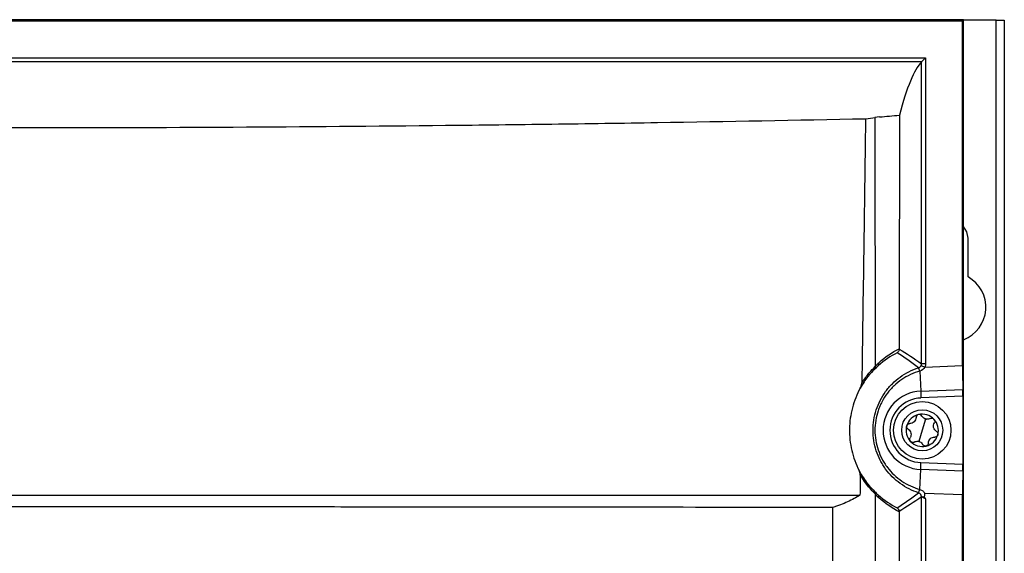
# Model space of a CAD drawing. Header units: millimetres. Extents: x 82 to 1337, y -230 to 1154.
# Tile 140 of 217: x 793 to 913, y 588 to 653. Entities that reach past the tile are written whole.
import ezdxf

# ---------------------------------------------------------------- set-up
doc = ezdxf.new("R2010")
doc.units = ezdxf.units.MM

msp = doc.modelspace()

# ---------------------------------------------------------------- linework, layer by layer
at = {"color": 7, "linetype": 'Continuous', "lineweight": 25}
for p, q in [((908.33, 652.91), (678.28, 652.91)), ((908.28, 652.86), (678.28, 652.86)), ((908.2, 652.78), (908.28, 652.86)), ((908.28, 652.86), (908.28, 361.63)), ((908.33, 361.63), (908.33, 652.91)), ((912.28, 652.86), (908.33, 652.86)), ((912.28, 292.86), (912.28, 652.86)), ((912.28, 652.86), (913.28, 652.86)), ((913.28, 652.86), (913.28, 292.86)), ((678.37, 652.78), (908.2, 652.78)), ((908.2, 610.75), (908.2, 652.78)), ((682.88, 648.26), (903.69, 648.26)), ((903.19, 647.76), (903.69, 648.26)), ((903.69, 648.26), (903.69, 610.97)), ((903.19, 647.76), (683.38, 647.76)), ((903.19, 610.97), (903.19, 647.76)), ((898.08, 641.05), (897.49, 640.99)), ((908.88, 621.56), (908.88, 626.26)), ((903.69, 610.97), (903.19, 610.97)), ((902.99, 610.08), (903.09, 607.63)), ((903.14, 610.77), (903.6, 610.56)), ((903.6, 610.56), (908.2, 610.75)), ((903.09, 607.63), (908.22, 607.84)), ((903.09, 607.63), (903.12, 606.8)), ((908.23, 607.01), (903.12, 606.8)), ((908.23, 607.01), (908.23, 598.72)), ((903.69, 604.23), (903.28, 602.86)), ((903.28, 602.86), (902.88, 601.5)), ((903.09, 598.1), (903.12, 598.93)), ((903.12, 598.93), (908.23, 598.72)), ((902.99, 595.65), (903.09, 598.1)), ((908.22, 597.89), (903.09, 598.1)), ((903.19, 480.97), (903.19, 594.76)), ((908.2, 594.98), (903.6, 595.16)), ((903.69, 594.52), (903.69, 480.97)), ((908.2, 480.75), (908.2, 594.98))]:
    msp.add_line(p, q, dxfattribs=at)
at = {"color": 7, "linetype": 'Continuous', "lineweight": 25, "flags": 128}
msp.add_lwpolyline([(908.88, 626.26), (908.72, 627.07), (908.33, 627.69)], dxfattribs=at)
at = {"color": 7, "linetype": 'Continuous', "lineweight": 25}
for radius in [3.5, 2.5]:
    msp.add_circle((903.28, 602.86), radius, dxfattribs=at)
for centre, radius, start, end in [((906.78, 617.86), 4.25, 291.2974, 60.3884), ((897.64, 610.97), 0.363, 318.2056, 21.252), ((900.01, 609.22), 3.1, 16.0305, 24.1168), ((900, 609.22), 3.11, 16.0147, 24.0796), ((903.28, 602.86), 4.77, 92.3498, 267.6502), ((903.28, 602.86), 3.94, 92.3498, 267.6502), ((903.28, 602.86), 1.97, 43.6076, 103.6076), ((903.28, 602.86), 1.97, 103.6076, 163.6076), ((903.28, 602.86), 1.44, 68.9593, 78.2559), ((903.9, 604.95), 0.748, 244.6431, 262.5721), ((903.28, 602.86), 1.97, 343.6076, 43.6076), ((903.28, 602.86), 1.97, 163.6076, 223.6076), ((903.28, 602.86), 1.97, 223.6076, 283.6076), ((903.28, 602.86), 1.44, 248.9593, 258.2559), ((902.67, 600.78), 0.748, 64.6431, 82.5721), ((903.28, 602.86), 1.97, 283.6076, 343.6076), ((900.01, 596.51), 3.1, 335.8831, 343.9696), ((900, 596.51), 3.11, 335.9282, 343.9886), ((902.69, 594.76), 0.5, 0.014, 72.2176), ((897.65, 594.76), 0.355, 339.5528, 41.7812)]:
    msp.add_arc(centre, radius, start, end, dxfattribs=at)
for centre, major_axis, ratio, start_param, end_param in [((904.3, -2699.83), (0, 3348.21), 0.017455, 0.019094, 0.065119), ((908.26, 610.75), (0, 3.5), 0.01744, 1.571512, 2.553278), ((908.21, 607.01), (0, 1), 0.01744, 4.713105, 5.69487), ((908.26, 594.97), (0, 3.5), 0.01744, 0.588315, 1.57008), ((908.21, 598.72), (0, 1), 0.01744, 3.729908, 4.711673)]:
    msp.add_ellipse(centre, major_axis=major_axis, ratio=ratio, start_param=start_param, end_param=end_param, dxfattribs=at)
for points, knots in [([(690.2, 640.84), (698.56, 640.67), (707.01, 640.51), (724.05, 640.24), (732.65, 640.12), (743.49, 640.01), (745.66, 639.98), (750, 639.94), (752.17, 639.93), (758.68, 639.87), (763.02, 639.84), (776.02, 639.77), (784.69, 639.75), (802, 639.75), (810.65, 639.77), (827.93, 639.87), (836.57, 639.94), (849.51, 640.08), (853.82, 640.13), (862.44, 640.24), (866.74, 640.31), (879.54, 640.51), (888, 640.67), (896.37, 640.84)], [0, 0, 0, 0, 0.125, 0.125, 0.25, 0.25, 0.28125, 0.28125, 0.3125, 0.3125, 0.375, 0.375, 0.5, 0.5, 0.625, 0.625, 0.75, 0.75, 0.8125, 0.8125, 0.875, 0.875, 1, 1, 1, 1]), ([(896.37, 640.84), (896.33, 638.15), (896.3, 635.47), (896.22, 630.1), (896.19, 627.41), (896.07, 619.35), (895.99, 613.97), (895.91, 608.6)], [0, 0, 0, 0, 0.25, 0.25, 0.5, 0.5, 1, 1, 1, 1]), ([(897.49, 640.99), (897.49, 640.68), (897.49, 640.36), (897.5, 639.73), (897.5, 638.78), (897.5, 636.58), (897.51, 634.68), (897.51, 630.89), (897.52, 628.37), (897.53, 620.79), (897.54, 615.74), (897.55, 610.68)], [0, 0, 0, 0, 0.03125, 0.03125, 0.0625, 0.125, 0.25, 0.25, 0.5, 0.5, 1, 1, 1, 1]), ([(900.5, 641.28), (900.5, 640.09), (900.5, 637.72), (900.49, 634.16), (900.49, 630.6), (900.49, 627.04), (900.48, 623.48), (900.48, 619.92), (900.48, 616.36), (900.48, 613.99), (900.48, 612.8)], [0, 0, 0, 0, 0.125004, 0.250004, 0.375003, 0.5, 0.624997, 0.749995, 0.874996, 1, 1, 1, 1]), ([(900.48, 612.75), (900.48, 612.65), (900.45, 612.56), (900.36, 612.41), (900.29, 612.35), (900.22, 612.31)], [0, 0, 0, 0, 0.5, 0.5, 1, 1, 1, 1]), ([(897.55, 610.68), (897.61, 610.74), (897.67, 610.8), (897.73, 610.86), (897.81, 610.94), (897.89, 611.02), (897.98, 611.1)], [0, 0, 0, 0, 0.0003622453, 0.0003622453, 0.0003622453, 0.0008711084, 0.0008711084, 0.0008711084, 0.0008711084]), ([(897.46, 610.29), (897.23, 610.07), (896.95, 609.78), (896.5, 609.21), (896.34, 608.99), (896.03, 608.53), (895.87, 608.27), (895.71, 607.99)], [0, 0, 0, 0, 0.5, 0.5, 0.75, 0.75, 1, 1, 1, 1]), ([(895.91, 608.6), (896.06, 608.84), (896.21, 609.06), (896.5, 609.46), (896.65, 609.65), (897.07, 610.15), (897.33, 610.41), (897.55, 610.62)], [0, 0, 0, 0, 0.25, 0.25, 0.5, 0.5, 1, 1, 1, 1]), ([(902.84, 595.24), (902.03, 595.5), (901.28, 595.88), (900.26, 596.62), (899.93, 596.89), (899.34, 597.49), (899.07, 597.8), (898.7, 598.31), (898.58, 598.49), (898.36, 598.85), (898.26, 599.03), (897.97, 599.59), (897.81, 599.98), (897.55, 600.77), (897.45, 601.19), (897.32, 602.02), (897.29, 602.44), (897.29, 603.28), (897.32, 603.7), (897.45, 604.53), (897.55, 604.94), (897.81, 605.74), (897.97, 606.13), (898.35, 606.88), (898.57, 607.24), (898.94, 607.74), (899.07, 607.91), (899.34, 608.23), (899.49, 608.39), (899.93, 608.83), (900.25, 609.1), (900.93, 609.59), (901.29, 609.81), (902.04, 610.2), (902.43, 610.36), (902.84, 610.49)], [0, 0, 0, 0, 0.125, 0.125, 0.1875, 0.1875, 0.25, 0.25, 0.28125, 0.28125, 0.3125, 0.3125, 0.375, 0.375, 0.4375, 0.4375, 0.5, 0.5, 0.5625, 0.5625, 0.625, 0.625, 0.6875, 0.6875, 0.75, 0.75, 0.78125, 0.78125, 0.8125, 0.8125, 0.875, 0.875, 0.9375, 0.9375, 1, 1, 1, 1]), ([(897.91, 610.73), (897.83, 610.65), (897.75, 610.58), (897.67, 610.5), (897.6, 610.43), (897.53, 610.36), (897.46, 610.29)], [0, 0, 0, 0, 0.0004983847, 0.0004983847, 0.0004983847, 0.0009406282, 0.0009406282, 0.0009406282, 0.0009406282]), ([(897.55, 610.62), (897.56, 610.56), (897.56, 610.49), (897.52, 610.38), (897.49, 610.33), (897.46, 610.29)], [0, 0, 0, 0, 0.5, 0.5, 1, 1, 1, 1]), ([(902.99, 610.08), (902.59, 609.97), (902.21, 609.82), (901.47, 609.48), (901.12, 609.28), (900.45, 608.82), (900.14, 608.57), (899.7, 608.15), (899.56, 608), (899.29, 607.7), (899.16, 607.54), (898.79, 607.06), (898.58, 606.72), (898.29, 606.18), (898.2, 606), (898.04, 605.63), (897.97, 605.44), (897.78, 604.86), (897.68, 604.47), (897.55, 603.67), (897.51, 603.26), (897.51, 602.45), (897.55, 602.05), (897.68, 601.25), (897.78, 600.85), (898.04, 600.09), (898.2, 599.72), (898.48, 599.18), (898.58, 599.01), (898.8, 598.67), (898.92, 598.5), (899.29, 598.01), (899.56, 597.71), (900.14, 597.16), (900.46, 596.9), (901.47, 596.22), (902.2, 595.87), (902.99, 595.65)], [0, 0, 0, 0, 0.0625, 0.0625, 0.125, 0.125, 0.1875, 0.1875, 0.21875, 0.21875, 0.25, 0.25, 0.3125, 0.3125, 0.34375, 0.34375, 0.375, 0.375, 0.4375, 0.4375, 0.5, 0.5, 0.5625, 0.5625, 0.625, 0.625, 0.6875, 0.6875, 0.71875, 0.71875, 0.75, 0.75, 0.8125, 0.8125, 0.875, 0.875, 1, 1, 1, 1]), ([(897.55, 610.62), (897.55, 610.63), (897.55, 610.65), (897.55, 610.67), (897.55, 610.67), (897.55, 610.68), (897.55, 610.68)], [0, 0, 0, 0, 0.00005252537, 0.00005252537, 0.00005252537, 0.0000675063, 0.0000675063, 0.0000675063, 0.0000675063]), ([(895.71, 607.99), (895.76, 608.09), (895.81, 608.18), (895.88, 608.38), (895.9, 608.49), (895.91, 608.6)], [0, 0, 0, 0, 0.5, 0.5, 1, 1, 1, 1]), ([(895.71, 607.99), (895.51, 607.62), (895.33, 607.23), (895.01, 606.43), (894.88, 606.02), (894.55, 604.75), (894.43, 603.9), (894.41, 602.59), (894.43, 602.15), (894.52, 601.27), (894.66, 600.41), (894.91, 599.58), (895.21, 598.75), (895.39, 598.35), (895.58, 597.96)], [0, 0, 0, 0, 0.125, 0.125, 0.25, 0.25, 0.5, 0.5, 0.625, 0.625, 0.75, 0.875, 0.875, 1, 1, 1, 1]), ([(903.24, 604.6), (903.2, 604.67), (903.14, 604.72), (902.99, 604.79), (902.9, 604.8), (902.82, 604.78)], [0, 0, 0, 0, 0.5, 0.5, 1, 1, 1, 1]), ([(901.39, 603.42), (901.41, 603.5), (901.47, 603.57), (901.6, 603.67), (901.68, 603.69), (901.76, 603.69)], [0, 0, 0, 0, 0.5, 0.5, 1, 1, 1, 1]), ([(902.53, 604.43), (902.53, 604.33), (902.51, 604.23), (902.43, 604.05), (902.37, 603.97), (902.23, 603.83), (902.14, 603.77), (901.95, 603.7), (901.86, 603.69), (901.76, 603.69)], [0, 0, 0, 0, 0.25, 0.25, 0.5, 0.5, 0.75, 0.75, 1, 1, 1, 1]), ([(902.82, 604.78), (902.74, 604.76), (902.66, 604.71), (902.56, 604.58), (902.53, 604.5), (902.53, 604.43)], [0, 0, 0, 0, 0.5, 0.5, 1, 1, 1, 1]), ([(904.26, 604.3), (904.33, 604.33), (904.41, 604.35), (904.57, 604.33), (904.65, 604.29), (904.71, 604.23)], [0, 0, 0, 0, 0.5, 0.5, 1, 1, 1, 1]), ([(905.01, 602.73), (904.93, 602.78), (904.86, 602.85), (904.74, 603.01), (904.69, 603.1), (904.64, 603.3), (904.64, 603.4), (904.67, 603.6), (904.71, 603.69), (904.76, 603.77)], [0, 0, 0, 0, 0.25, 0.25, 0.5, 0.5, 0.75, 0.75, 1, 1, 1, 1]), ([(904.71, 604.23), (904.77, 604.16), (904.81, 604.08), (904.82, 603.92), (904.8, 603.84), (904.76, 603.77)], [0, 0, 0, 0, 0.5, 0.5, 1, 1, 1, 1]), ([(901.56, 602.99), (901.49, 603.04), (901.43, 603.1), (901.37, 603.25), (901.36, 603.34), (901.39, 603.42)], [0, 0, 0, 0, 0.5, 0.5, 1, 1, 1, 1]), ([(901.56, 602.99), (901.64, 602.95), (901.71, 602.88), (901.83, 602.72), (901.87, 602.63), (901.92, 602.43), (901.93, 602.33), (901.89, 602.13), (901.86, 602.04), (901.81, 601.96)], [0, 0, 0, 0, 0.25, 0.25, 0.5, 0.5, 0.75, 0.75, 1, 1, 1, 1]), ([(905.01, 602.73), (905.08, 602.69), (905.13, 602.63), (905.2, 602.48), (905.2, 602.39), (905.18, 602.31)], [0, 0, 0, 0, 0.5, 0.5, 1, 1, 1, 1]), ([(901.85, 601.5), (901.79, 601.56), (901.76, 601.64), (901.74, 601.81), (901.76, 601.89), (901.81, 601.96)], [0, 0, 0, 0, 0.5, 0.5, 1, 1, 1, 1]), ([(902.31, 601.43), (902.24, 601.39), (902.16, 601.38), (901.99, 601.4), (901.91, 601.44), (901.85, 601.5)], [0, 0, 0, 0, 0.5, 0.5, 1, 1, 1, 1]), ([(904.03, 601.3), (904.03, 601.22), (904.01, 601.14), (903.91, 601.01), (903.83, 600.96), (903.75, 600.94)], [0, 0, 0, 0, 0.5, 0.5, 1, 1, 1, 1]), ([(904.03, 601.3), (904.04, 601.4), (904.06, 601.49), (904.13, 601.68), (904.19, 601.76), (904.34, 601.9), (904.43, 601.96), (904.62, 602.03), (904.71, 602.04), (904.81, 602.04)], [0, 0, 0, 0, 0.25, 0.25, 0.5, 0.5, 0.75, 0.75, 1, 1, 1, 1]), ([(905.18, 602.31), (905.15, 602.22), (905.1, 602.15), (904.97, 602.06), (904.89, 602.04), (904.81, 602.04)], [0, 0, 0, 0, 0.5, 0.5, 1, 1, 1, 1]), ([(903.75, 600.94), (903.66, 600.92), (903.58, 600.93), (903.43, 601), (903.37, 601.06), (903.33, 601.13)], [0, 0, 0, 0, 0.5, 0.5, 1, 1, 1, 1]), ([(895.73, 597.44), (895.73, 597.53), (895.72, 597.62), (895.66, 597.79), (895.62, 597.88), (895.58, 597.96)], [0, 0, 0, 0, 0.5, 0.5, 1, 1, 1, 1]), ([(895.58, 597.96), (895.76, 597.63), (895.93, 597.33), (896.28, 596.8), (896.46, 596.56), (896.95, 595.94), (897.24, 595.64), (897.47, 595.41)], [0, 0, 0, 0, 0.25, 0.25, 0.5, 0.5, 1, 1, 1, 1]), ([(897.57, 595.09), (897.34, 595.31), (897.06, 595.6), (896.58, 596.18), (896.41, 596.39), (896.08, 596.87), (895.9, 597.14), (895.73, 597.44)], [0, 0, 0, 0, 0.5, 0.5, 0.75, 0.75, 1, 1, 1, 1]), ([(897.47, 595.41), (897.54, 595.34), (897.61, 595.28), (897.68, 595.21), (897.76, 595.13), (897.84, 595.06), (897.91, 594.99)], [0, 0, 0, 0, 0.0004278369, 0.0004278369, 0.0004278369, 0.0008904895, 0.0008904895, 0.0008904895, 0.0008904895]), ([(897.57, 595.09), (897.58, 595.15), (897.57, 595.21), (897.54, 595.32), (897.51, 595.37), (897.47, 595.41)], [0, 0, 0, 0, 0.5, 0.5, 1, 1, 1, 1]), ([(902.99, 595.65), (903.12, 595.61), (903.24, 595.55), (903.45, 595.39), (903.54, 595.29), (903.6, 595.16)], [0, 0, 0, 0, 0.5, 0.5, 1, 1, 1, 1]), ([(690.87, 594.96), (699.19, 594.96), (707.58, 594.96), (724.48, 594.96), (733, 594.96), (745.87, 594.96), (750.19, 594.96), (758.81, 594.96), (763.13, 594.96), (776.09, 594.96), (784.74, 594.96), (797.74, 594.96), (802.07, 594.96), (808.58, 594.96), (810.75, 594.96), (815.08, 594.96), (817.24, 594.96), (828.04, 594.96), (836.62, 594.96), (853.67, 594.96), (862.15, 594.96), (879, 594.96), (887.37, 594.96), (895.69, 594.96)], [0, 0, 0, 0, 0.125, 0.125, 0.25, 0.25, 0.3125, 0.3125, 0.375, 0.375, 0.5, 0.5, 0.5625, 0.5625, 0.59375, 0.59375, 0.625, 0.625, 0.75, 0.75, 0.875, 0.875, 1, 1, 1, 1]), ([(895.69, 594.96), (895.24, 594.67), (894.74, 594.39), (893.91, 594.01), (893.62, 593.89), (893.16, 593.72), (893.01, 593.66), (892.69, 593.55), (892.53, 593.5), (892.37, 593.45)], [0, 0, 0, 0, 0.5, 0.5, 0.75, 0.75, 0.875, 0.875, 1, 1, 1, 1]), ([(897.73, 480.76), (897.7, 499.76), (897.67, 518.8), (897.63, 547.37), (897.62, 556.91), (897.59, 575.97), (897.58, 585.49), (897.57, 595.02)], [0, 0, 0, 0, 0.5, 0.5, 0.75, 0.75, 1, 1, 1, 1]), ([(897.98, 594.63), (897.9, 594.71), (897.82, 594.78), (897.74, 594.86), (897.68, 594.91), (897.63, 594.97), (897.57, 595.02)], [0, 0, 0, 0, 0.0004726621, 0.0004726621, 0.0004726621, 0.0008122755, 0.0008122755, 0.0008122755, 0.0008122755]), ([(903.69, 594.52), (903.56, 594.57), (903.44, 594.63), (903.25, 594.73), (903.19, 594.77), (903.19, 594.76)], [0, 0, 0, 0, 0.5, 0.5, 1, 1, 1, 1]), ([(903.6, 594.65), (903.57, 594.69), (903.56, 594.73), (903.57, 594.82), (903.58, 594.86), (903.6, 594.99), (903.61, 595.08), (903.6, 595.16)], [0, 0, 0, 0, 0.25, 0.25, 0.5, 0.5, 1, 1, 1, 1]), ([(892.37, 593.45), (884.31, 593.46), (876.19, 593.47), (859.85, 593.49), (851.62, 593.5), (841.26, 593.51), (839.18, 593.51), (835.02, 593.51), (832.94, 593.51), (826.69, 593.52), (822.52, 593.52), (810.01, 593.52), (801.66, 593.52), (789.12, 593.52), (784.94, 593.52), (776.57, 593.52), (772.38, 593.52), (759.85, 593.52), (751.54, 593.51), (734.99, 593.5), (726.76, 593.49), (716.51, 593.48), (714.47, 593.48), (710.38, 593.47), (708.35, 593.47), (702.26, 593.46), (698.22, 593.45), (694.2, 593.45)], [0, 0, 0, 0, 0.125, 0.125, 0.25, 0.25, 0.28125, 0.28125, 0.3125, 0.3125, 0.375, 0.375, 0.5, 0.5, 0.5625, 0.5625, 0.625, 0.625, 0.75, 0.75, 0.875, 0.875, 0.90625, 0.90625, 0.9375, 0.9375, 1, 1, 1, 1]), ([(892.4, 461.94), (892.4, 483.87), (892.39, 505.8), (892.38, 549.65), (892.38, 571.55), (892.37, 593.45)], [0, 0, 0, 0, 0.5, 0.5, 1, 1, 1, 1]), ([(900.47, 592.98), (900.47, 593.07), (900.44, 593.16), (900.35, 593.31), (900.29, 593.38), (900.21, 593.42)], [0, 0, 0, 0, 0.5, 0.5, 1, 1, 1, 1]), ([(900.47, 592.94), (900.47, 591.79), (900.47, 589.49), (900.47, 586.05), (900.47, 582.6), (900.47, 579.15), (900.47, 575.71), (900.47, 572.26), (900.47, 568.82), (900.47, 565.37), (900.47, 561.93), (900.47, 558.48), (900.47, 555.03), (900.47, 551.59), (900.47, 548.14), (900.47, 544.7), (900.48, 541.25), (900.48, 536.66), (900.48, 530.91), (900.49, 524.02), (900.49, 517.14), (900.5, 510.25), (900.5, 503.37), (900.51, 496.49), (900.52, 489.61), (900.53, 485.03), (900.53, 482.74)], [0, 0, 0, 0, 0.031245, 0.062488, 0.093731, 0.124973, 0.156215, 0.187457, 0.218699, 0.249942, 0.281185, 0.312429, 0.343675, 0.374922, 0.406171, 0.437422, 0.468675, 0.499931, 0.562456, 0.624973, 0.687482, 0.749987, 0.812489, 0.874991, 0.937494, 1, 1, 1, 1])]:
    msp.add_open_spline(points, degree=3, knots=knots, dxfattribs=at)
for points in [[(896.37, 640.84), (896.81, 640.89), (897.18, 640.94), (897.49, 640.99)], [(898.08, 641.05), (898.88, 641.13), (899.69, 641.2), (900.5, 641.28)], [(900.22, 612.31), (899.42, 611.9), (898.65, 611.39), (897.91, 610.73)], [(897.98, 611.1), (898.77, 611.82), (899.61, 612.37), (900.48, 612.8)], [(902.84, 610.49), (901.97, 611.16), (901.1, 611.75), (900.22, 612.31)], [(900.48, 612.8), (900.48, 612.78), (900.48, 612.76), (900.48, 612.75)], [(900.48, 612.75), (901.38, 612.21), (902.28, 611.63), (903.19, 610.97)], [(903.14, 610.77), (903.17, 610.83), (903.19, 610.9), (903.19, 610.97)], [(903.69, 610.97), (903.69, 610.83), (903.66, 610.69), (903.6, 610.56)], [(902.84, 610.49), (902.98, 610.53), (903.09, 610.63), (903.14, 610.77)], [(902.84, 610.49), (902.84, 610.49), (902.84, 610.49), (902.84, 610.49)], [(903.6, 610.56), (903.48, 610.32), (903.25, 610.15), (902.99, 610.08)], [(902.99, 610.08), (902.99, 610.08), (902.99, 610.08), (902.99, 610.08)], [(903.58, 604.27), (903.43, 604.34), (903.31, 604.46), (903.24, 604.6)], [(904.26, 604.3), (904.13, 604.22), (903.97, 604.19), (903.8, 604.21)], [(902.31, 601.43), (902.44, 601.51), (902.6, 601.54), (902.77, 601.52)], [(902.99, 601.46), (903.14, 601.38), (903.26, 601.27), (903.33, 601.13)], [(895.73, 597.44), (895.72, 596.61), (895.71, 595.79), (895.69, 594.96)], [(900.21, 593.42), (901.09, 593.97), (901.97, 594.57), (902.84, 595.24)], [(902.84, 595.24), (902.84, 595.24), (902.84, 595.24), (902.84, 595.24)], [(902.84, 595.24), (902.84, 595.24), (902.84, 595.24), (902.84, 595.24)], [(902.99, 595.65), (902.99, 595.65), (902.99, 595.65), (902.99, 595.65)], [(897.57, 595.02), (897.57, 595.05), (897.57, 595.07), (897.57, 595.09)], [(897.91, 594.99), (898.65, 594.33), (899.42, 593.82), (900.21, 593.42)], [(900.47, 592.94), (899.61, 593.36), (898.77, 593.92), (897.98, 594.63)], [(903.19, 594.76), (902.28, 594.1), (901.38, 593.52), (900.47, 592.98)], [(903.6, 594.65), (903.63, 594.61), (903.66, 594.57), (903.69, 594.52)], [(900.47, 592.98), (900.47, 592.96), (900.47, 592.95), (900.47, 592.94)]]:
    msp.add_open_spline(points, degree=3, dxfattribs=at)
at = {"color": 8, "linetype": 'Continuous', "lineweight": 25}
msp.add_open_spline([(903.6, 594.65), (903.54, 594.67), (903.42, 594.7), (903.28, 594.76), (903.22, 594.8), (903.19, 594.83), (903.18, 594.86), (903.17, 594.89), (903.16, 594.91), (903.16, 594.92)], degree=3, knots=[0, 0, 0, 0, 0.250834, 0.501505, 0.754654, 0.846535, 0.907496, 0.957363, 1, 1, 1, 1], dxfattribs=at)

doc.saveas('drawing.dxf')
